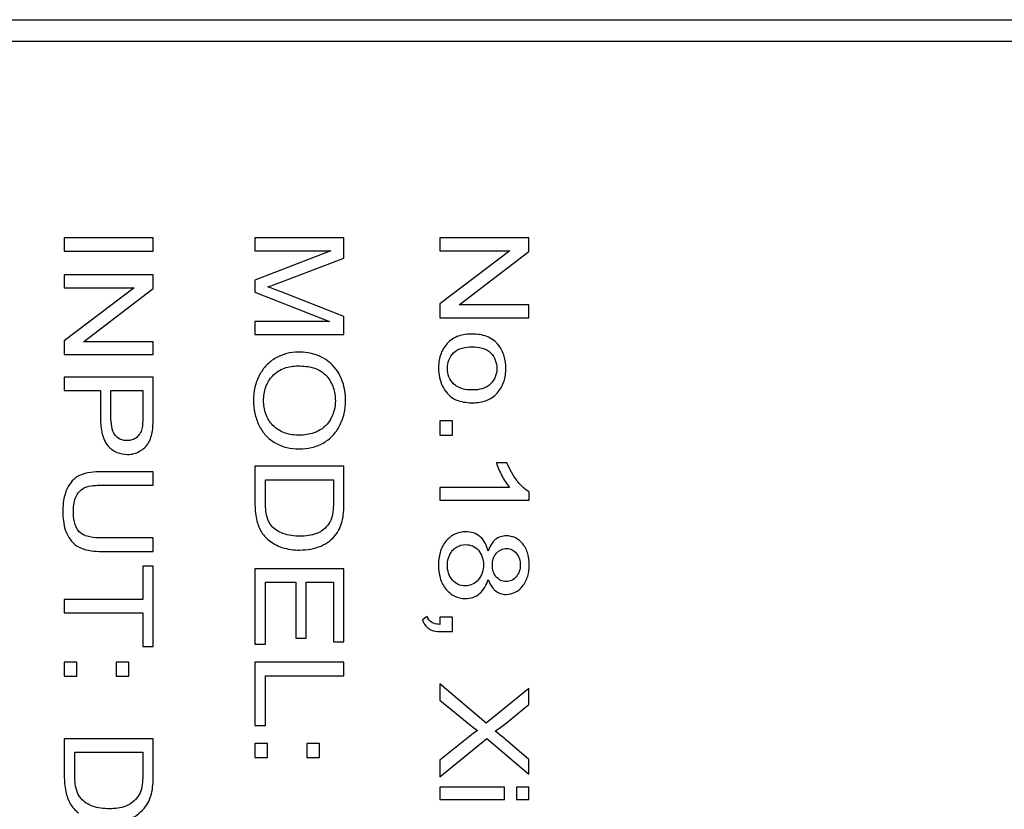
# Model space of a CAD drawing. Header units: millimetres. Extents: x 0 to 420, y 0 to 297.
# Tile 30 of 34: x 232 to 246, y 146 to 157. Entities that reach past the tile are written whole.
import ezdxf

# ---------------------------------------------------------------- set-up
doc = ezdxf.new("R2010")
doc.units = ezdxf.units.MM
doc.header["$LTSCALE"] = 23.1
doc.layers.get('0').update_dxf_attribs({"linetype": 'CONTINUOUS'})
doc.layers.add('000', color=7, linetype='CONTINUOUS')

msp = doc.modelspace()

# ---------------------------------------------------------------- linework, layer by layer
at = {"color": 7, "linetype": 'Continuous'}
for p, q in [((206.643, 157.391), (266.943, 157.391)), ((206.343, 157.091), (267.243, 157.091))]:
    msp.add_line(p, q, dxfattribs=at)
at = {"layer": '000', "color": 7, "linetype": 'Continuous'}
for p, q in [((233.053, 154.321), (233.053, 154.133)), ((234.303, 154.321), (233.053, 154.321)), ((234.303, 154.133), (234.303, 154.321)), ((235.733, 154.321), (235.733, 154.139)), ((236.983, 154.321), (235.733, 154.321)), ((236.983, 154.037), (236.983, 154.321)), ((238.333, 154.321), (238.333, 154.14)), ((239.583, 154.321), (238.333, 154.321)), ((239.583, 154.128), (239.583, 154.321)), ((233.053, 154.133), (234.303, 154.133)), ((236.798, 154.139), (235.733, 153.727)), ((235.733, 154.139), (236.798, 154.139)), ((239.316, 154.14), (238.333, 153.392)), ((238.333, 154.14), (239.316, 154.14)), ((238.602, 153.379), (239.583, 154.128)), ((236.098, 153.7), (236.983, 154.037)), ((233.053, 153.802), (233.053, 153.621)), ((234.303, 153.802), (233.053, 153.802)), ((234.303, 153.609), (234.303, 153.802)), ((235.733, 153.727), (235.733, 153.557)), ((234.036, 153.621), (233.053, 152.873)), ((233.053, 153.621), (234.036, 153.621)), ((233.322, 152.86), (234.303, 153.609)), ((235.733, 153.557), (236.78, 153.143)), ((236.983, 153.215), (236.114, 153.556)), ((238.333, 153.392), (238.333, 153.198)), ((239.583, 153.379), (238.602, 153.379)), ((239.583, 153.198), (239.583, 153.379)), ((236.983, 152.961), (236.983, 153.215)), ((235.733, 153.143), (235.733, 152.961)), ((236.78, 153.143), (235.733, 153.143)), ((238.333, 153.198), (239.583, 153.198)), ((235.733, 152.961), (236.983, 152.961)), ((233.053, 152.873), (233.053, 152.679)), ((234.303, 152.86), (233.322, 152.86)), ((234.303, 152.679), (234.303, 152.86)), ((233.053, 152.679), (234.303, 152.679)), ((233.053, 152.362), (233.053, 152.174)), ((234.303, 152.362), (233.053, 152.362)), ((234.303, 151.825), (234.303, 152.362)), ((233.053, 152.174), (233.562, 152.174)), ((233.562, 152.174), (233.562, 151.808)), ((233.709, 151.805), (233.709, 152.174)), ((233.709, 152.174), (234.156, 152.174)), ((234.156, 152.174), (234.156, 151.809)), ((238.333, 151.747), (238.333, 151.548)), ((238.508, 151.747), (238.333, 151.747)), ((238.508, 151.548), (238.508, 151.747)), ((238.333, 151.548), (238.508, 151.548)), ((239.275, 151.158), (239.126, 151.158)), ((234.303, 151.032), (233.581, 151.032)), ((234.303, 150.843), (234.303, 151.032)), ((235.733, 151.109), (235.733, 150.594)), ((236.983, 151.109), (235.733, 151.109)), ((236.983, 150.618), (236.983, 151.109)), ((235.881, 150.616), (235.881, 150.92)), ((235.881, 150.92), (236.836, 150.92)), ((236.836, 150.92), (236.836, 150.621)), ((233.582, 150.843), (234.303, 150.843)), ((238.333, 150.808), (238.333, 150.633)), ((239.311, 150.808), (238.333, 150.808)), ((239.589, 150.633), (239.589, 150.746)), ((238.333, 150.633), (239.589, 150.633)), ((234.303, 150.1), (233.582, 150.1)), ((234.303, 149.911), (234.303, 150.1)), ((233.581, 149.911), (234.303, 149.911)), ((234.156, 149.704), (234.156, 149.234)), ((234.303, 149.704), (234.156, 149.704)), ((234.303, 148.574), (234.303, 149.704)), ((235.733, 149.667), (235.733, 148.604)), ((236.983, 149.667), (235.733, 149.667)), ((236.983, 148.637), (236.983, 149.667)), ((235.881, 148.604), (235.881, 149.478)), ((235.881, 149.478), (236.306, 149.478)), ((236.306, 149.478), (236.306, 148.69)), ((236.453, 148.69), (236.453, 149.478)), ((236.453, 149.478), (236.836, 149.478)), ((236.836, 149.478), (236.836, 148.637)), ((233.053, 149.234), (233.053, 149.046)), ((234.156, 149.234), (233.053, 149.234)), ((233.053, 149.046), (234.156, 149.046)), ((234.156, 149.046), (234.156, 148.574)), ((238.152, 148.995), (238.086, 148.947)), ((238.333, 148.984), (238.333, 148.885)), ((238.508, 148.984), (238.333, 148.984)), ((238.508, 148.784), (238.508, 148.984)), ((238.333, 148.784), (238.508, 148.784)), ((236.306, 148.69), (236.453, 148.69)), ((234.156, 148.574), (234.303, 148.574)), ((235.733, 148.604), (235.881, 148.604)), ((236.836, 148.637), (236.983, 148.637)), ((233.053, 148.355), (233.053, 148.156)), ((233.228, 148.355), (233.053, 148.355)), ((233.228, 148.156), (233.228, 148.355)), ((233.784, 148.355), (233.784, 148.156)), ((233.959, 148.355), (233.784, 148.355)), ((233.959, 148.156), (233.959, 148.355)), ((235.733, 148.351), (235.733, 147.461)), ((236.983, 148.351), (235.733, 148.351)), ((236.983, 148.162), (236.983, 148.351)), ((233.053, 148.156), (233.228, 148.156)), ((233.784, 148.156), (233.959, 148.156)), ((235.881, 147.461), (235.881, 148.162)), ((235.881, 148.162), (236.983, 148.162)), ((238.333, 148.046), (238.333, 147.819)), ((238.985, 147.495), (238.333, 148.046)), ((239.583, 147.981), (238.985, 147.495)), ((239.583, 147.756), (239.583, 147.981)), ((238.333, 147.819), (238.769, 147.461)), ((239.263, 147.497), (239.583, 147.756)), ((235.733, 147.461), (235.881, 147.461)), ((233.053, 147.275), (233.053, 146.761)), ((234.303, 147.275), (233.053, 147.275)), ((234.303, 146.784), (234.303, 147.275)), ((238.779, 147.331), (238.333, 146.973)), ((238.333, 146.739), (238.994, 147.279)), ((238.994, 147.279), (239.583, 146.778)), ((239.583, 146.983), (239.252, 147.27)), ((235.733, 147.21), (235.733, 147.01)), ((235.908, 147.21), (235.733, 147.21)), ((235.908, 147.01), (235.908, 147.21)), ((236.464, 147.21), (236.464, 147.01)), ((236.639, 147.21), (236.464, 147.21)), ((236.639, 147.01), (236.639, 147.21)), ((233.201, 146.782), (233.201, 147.086)), ((233.201, 147.086), (234.156, 147.086)), ((234.156, 147.086), (234.156, 146.787)), ((235.733, 147.01), (235.908, 147.01)), ((236.464, 147.01), (236.639, 147.01)), ((239.583, 146.778), (239.583, 146.983)), ((238.333, 146.973), (238.333, 146.739)), ((238.333, 146.594), (238.333, 146.419)), ((239.239, 146.594), (238.333, 146.594)), ((239.239, 146.419), (239.239, 146.594)), ((239.407, 146.594), (239.407, 146.419)), ((239.583, 146.594), (239.407, 146.594)), ((239.583, 146.419), (239.583, 146.594)), ((238.333, 146.419), (239.239, 146.419)), ((239.407, 146.419), (239.583, 146.419))]:
    msp.add_line(p, q, dxfattribs=at)
msp.add_arc((233.017, 161.794), 8.661, 289.5385, 290.8427, dxfattribs=at)
for points in [[(236.114, 153.556), (236.047, 153.582), (235.981, 153.609), (235.913, 153.632)], [(238.313, 152.485), (238.313, 152.4), (238.331, 152.313), (238.368, 152.236)], [(234.232, 151.432), (234.265, 151.485), (234.283, 151.547), (234.292, 151.608)], [(234.112, 151.319), (234.16, 151.346), (234.204, 151.385), (234.232, 151.432)], [(233.942, 151.275), (234.001, 151.275), (234.061, 151.29), (234.112, 151.319)], [(239.126, 151.158), (239.146, 151.094), (239.175, 151.033), (239.205, 150.974)], [(239.421, 150.901), (239.361, 150.979), (239.312, 151.067), (239.275, 151.158)], [(239.205, 150.974), (239.236, 150.916), (239.269, 150.859), (239.311, 150.808)], [(233.181, 150.484), (233.181, 150.555), (233.192, 150.628), (233.223, 150.691)], [(235.733, 150.594), (235.733, 150.518), (235.738, 150.441), (235.754, 150.366)], [(235.754, 150.366), (235.767, 150.307), (235.787, 150.248), (235.817, 150.196)], [(235.969, 150.267), (235.937, 150.303), (235.917, 150.349), (235.904, 150.395)], [(236.876, 150.155), (236.921, 150.216), (236.95, 150.29), (236.965, 150.364)], [(235.817, 150.196), (235.846, 150.146), (235.886, 150.102), (235.931, 150.066)], [(236.127, 150.163), (236.068, 150.185), (236.01, 150.219), (235.969, 150.267)], [(235.931, 150.066), (235.984, 150.022), (236.048, 149.991), (236.113, 149.968)], [(236.368, 150.125), (236.286, 150.125), (236.203, 150.134), (236.127, 150.163)], [(236.113, 149.968), (236.193, 149.941), (236.28, 149.93), (236.365, 149.93)], [(236.365, 149.93), (236.466, 149.931), (236.569, 149.947), (236.662, 149.987)], [(238.567, 149.972), (238.605, 149.994), (238.65, 150.007), (238.694, 150.007)], [(238.438, 149.716), (238.438, 149.767), (238.449, 149.82), (238.472, 149.866)], [(238.215, 148.914), (238.186, 148.932), (238.164, 148.963), (238.152, 148.995)], [(238.769, 147.461), (238.799, 147.437), (238.831, 147.416), (238.863, 147.393)], [(239.109, 147.383), (239.163, 147.418), (239.213, 147.457), (239.263, 147.497)], [(238.863, 147.393), (238.834, 147.374), (238.806, 147.353), (238.779, 147.331)], [(239.252, 147.27), (239.206, 147.31), (239.159, 147.348), (239.109, 147.383)], [(233.053, 146.761), (233.053, 146.684), (233.058, 146.607), (233.074, 146.532)], [(233.074, 146.532), (233.087, 146.473), (233.107, 146.414), (233.137, 146.362)], [(233.289, 146.433), (233.257, 146.469), (233.237, 146.515), (233.224, 146.561)], [(233.447, 146.329), (233.388, 146.351), (233.33, 146.386), (233.289, 146.433)], [(234.196, 146.322), (234.241, 146.382), (234.27, 146.456), (234.285, 146.53)], [(233.137, 146.362), (233.166, 146.312), (233.206, 146.269), (233.251, 146.232)], [(233.688, 146.291), (233.606, 146.291), (233.523, 146.3), (233.447, 146.329)]]:
    msp.add_open_spline(points, degree=3, dxfattribs=at)
for points, knots in [([(238.786, 152.969), (238.722, 152.969), (238.624, 152.958), (238.506, 152.902), (238.456, 152.86), (238.435, 152.836)], [0, 0, 0, 0, 0.499286, 0.749655, 1, 1, 1, 1]), ([(239.159, 152.809), (239.138, 152.837), (239.087, 152.888), (238.963, 152.955), (238.856, 152.969), (238.786, 152.969)], [0, 0, 0, 0, 0.250457, 0.500914, 1, 1, 1, 1]), ([(238.435, 152.836), (238.392, 152.79), (238.328, 152.676), (238.313, 152.548), (238.313, 152.485)], [0, 0, 0, 0, 0.49925, 1, 1, 1, 1]), ([(239.259, 152.485), (239.259, 152.542), (239.246, 152.658), (239.193, 152.764), (239.159, 152.809)], [0, 0, 0, 0, 0.500407, 1, 1, 1, 1]), ([(236.342, 152.714), (236.288, 152.714), (236.179, 152.701), (236.078, 152.659), (236.03, 152.633)], [0, 0, 0, 0, 0.499962, 1, 1, 1, 1]), ([(236.829, 152.524), (236.799, 152.557), (236.73, 152.616), (236.568, 152.696), (236.432, 152.714), (236.342, 152.714)], [0, 0, 0, 0, 0.250435, 0.500862, 1, 1, 1, 1]), ([(238.439, 152.485), (238.439, 152.525), (238.451, 152.606), (238.497, 152.675), (238.525, 152.703)], [0, 0, 0, 0, 0.500403, 1, 1, 1, 1]), ([(238.525, 152.703), (238.558, 152.736), (238.645, 152.781), (238.739, 152.789), (238.786, 152.789)], [0, 0, 0, 0, 0.498394, 1, 1, 1, 1]), ([(238.786, 152.789), (238.833, 152.789), (238.927, 152.781), (239.014, 152.736), (239.046, 152.703)], [0, 0, 0, 0, 0.501622, 1, 1, 1, 1]), ([(239.046, 152.703), (239.074, 152.674), (239.12, 152.606), (239.132, 152.525), (239.132, 152.485)], [0, 0, 0, 0, 0.499659, 1, 1, 1, 1]), ([(236.03, 152.633), (235.981, 152.606), (235.89, 152.536), (235.824, 152.443), (235.797, 152.393)], [0, 0, 0, 0, 0.499865, 1, 1, 1, 1]), ([(235.983, 152.382), (236.006, 152.406), (236.056, 152.448), (236.175, 152.507), (236.274, 152.52), (236.34, 152.52)], [0, 0, 0, 0, 0.250431, 0.500854, 1, 1, 1, 1]), ([(236.34, 152.52), (236.376, 152.52), (236.45, 152.516), (236.559, 152.496), (236.661, 152.453), (236.719, 152.404), (236.742, 152.376)], [0, 0, 0, 0, 0.250121, 0.50026, 0.750228, 1, 1, 1, 1]), ([(237.006, 152.032), (237.006, 152.121), (236.988, 152.256), (236.914, 152.419), (236.86, 152.491), (236.829, 152.524)], [0, 0, 0, 0, 0.499226, 0.749611, 1, 1, 1, 1]), ([(235.797, 152.393), (235.768, 152.338), (235.724, 152.22), (235.712, 152.095), (235.712, 152.033)], [0, 0, 0, 0, 0.499795, 1, 1, 1, 1]), ([(235.854, 152.034), (235.854, 152.097), (235.871, 152.225), (235.94, 152.336), (235.983, 152.382)], [0, 0, 0, 0, 0.50046, 1, 1, 1, 1]), ([(238.526, 152.268), (238.498, 152.296), (238.452, 152.364), (238.439, 152.445), (238.439, 152.485)], [0, 0, 0, 0, 0.499759, 1, 1, 1, 1]), ([(239.132, 152.485), (239.132, 152.445), (239.119, 152.365), (239.073, 152.297), (239.045, 152.269)], [0, 0, 0, 0, 0.500184, 1, 1, 1, 1]), ([(239.136, 152.137), (239.179, 152.183), (239.244, 152.296), (239.259, 152.422), (239.259, 152.485)], [0, 0, 0, 0, 0.499381, 1, 1, 1, 1]), ([(236.742, 152.376), (236.782, 152.329), (236.845, 152.218), (236.863, 152.093), (236.863, 152.031)], [0, 0, 0, 0, 0.499802, 1, 1, 1, 1]), ([(238.791, 152.182), (238.744, 152.182), (238.649, 152.19), (238.56, 152.235), (238.526, 152.268)], [0, 0, 0, 0, 0.501661, 1, 1, 1, 1]), ([(239.045, 152.269), (239.013, 152.237), (238.929, 152.191), (238.837, 152.182), (238.791, 152.182)], [0, 0, 0, 0, 0.498598, 1, 1, 1, 1]), ([(238.368, 152.236), (238.386, 152.201), (238.428, 152.134), (238.49, 152.082), (238.524, 152.062)], [0, 0, 0, 0, 0.500197, 1, 1, 1, 1]), ([(238.799, 152.002), (238.861, 152.002), (238.987, 152.019), (239.095, 152.091), (239.136, 152.137)], [0, 0, 0, 0, 0.500845, 1, 1, 1, 1]), ([(235.712, 152.033), (235.712, 151.973), (235.724, 151.854), (235.763, 151.741), (235.789, 151.687)], [0, 0, 0, 0, 0.500059, 1, 1, 1, 1]), ([(235.985, 151.684), (235.941, 151.73), (235.871, 151.841), (235.854, 151.97), (235.854, 152.034)], [0, 0, 0, 0, 0.499488, 1, 1, 1, 1]), ([(236.863, 152.031), (236.863, 151.987), (236.854, 151.899), (236.821, 151.816), (236.8, 151.777)], [0, 0, 0, 0, 0.500113, 1, 1, 1, 1]), ([(236.922, 151.677), (236.951, 151.731), (236.993, 151.848), (237.006, 151.971), (237.006, 152.032)], [0, 0, 0, 0, 0.499863, 1, 1, 1, 1]), ([(238.524, 152.062), (238.544, 152.05), (238.631, 152.011), (238.728, 152.002), (238.799, 152.002)], [0, 0, 0, 0, 0.25068, 1, 1, 1, 1]), ([(234.292, 151.608), (234.297, 151.644), (234.302, 151.716), (234.303, 151.789), (234.303, 151.825)], [0, 0, 0, 0, 0.49993, 1, 1, 1, 1]), ([(233.562, 151.808), (233.562, 151.735), (233.57, 151.59), (233.622, 151.443), (233.672, 151.391)], [0, 0, 0, 0, 0.502355, 1, 1, 1, 1]), ([(233.769, 151.546), (233.741, 151.581), (233.714, 151.671), (233.709, 151.76), (233.709, 151.805)], [0, 0, 0, 0, 0.498275, 1, 1, 1, 1]), ([(234.156, 151.809), (234.156, 151.78), (234.155, 151.721), (234.151, 151.662), (234.144, 151.634)], [0, 0, 0, 0, 0.500227, 1, 1, 1, 1]), ([(235.789, 151.687), (235.813, 151.636), (235.877, 151.539), (235.967, 151.467), (236.016, 151.439)], [0, 0, 0, 0, 0.500044, 1, 1, 1, 1]), ([(236.8, 151.777), (236.78, 151.741), (236.73, 151.673), (236.661, 151.624), (236.624, 151.605)], [0, 0, 0, 0, 0.500038, 1, 1, 1, 1]), ([(234.144, 151.634), (234.139, 151.611), (234.121, 151.566), (234.089, 151.53), (234.071, 151.515)], [0, 0, 0, 0, 0.500124, 1, 1, 1, 1]), ([(236.358, 151.546), (236.29, 151.546), (236.186, 151.558), (236.062, 151.616), (236.008, 151.659), (235.985, 151.684)], [0, 0, 0, 0, 0.499298, 0.749662, 1, 1, 1, 1]), ([(236.624, 151.605), (236.603, 151.595), (236.519, 151.559), (236.426, 151.546), (236.358, 151.546)], [0, 0, 0, 0, 0.250774, 1, 1, 1, 1]), ([(236.692, 151.435), (236.741, 151.463), (236.832, 151.533), (236.896, 151.627), (236.922, 151.677)], [0, 0, 0, 0, 0.499874, 1, 1, 1, 1]), ([(233.937, 151.469), (233.905, 151.469), (233.84, 151.479), (233.788, 151.521), (233.769, 151.546)], [0, 0, 0, 0, 0.500727, 1, 1, 1, 1]), ([(234.071, 151.515), (234.052, 151.5), (234.009, 151.476), (233.961, 151.469), (233.937, 151.469)], [0, 0, 0, 0, 0.499811, 1, 1, 1, 1]), ([(236.016, 151.439), (236.067, 151.409), (236.179, 151.364), (236.298, 151.352), (236.357, 151.352)], [0, 0, 0, 0, 0.499819, 1, 1, 1, 1]), ([(236.357, 151.352), (236.415, 151.352), (236.531, 151.364), (236.641, 151.407), (236.692, 151.435)], [0, 0, 0, 0, 0.500153, 1, 1, 1, 1]), ([(233.672, 151.391), (233.706, 151.354), (233.79, 151.293), (233.892, 151.275), (233.942, 151.275)], [0, 0, 0, 0, 0.499991, 1, 1, 1, 1]), ([(233.581, 151.032), (233.528, 151.032), (233.421, 151.026), (233.315, 151.001), (233.267, 150.978)], [0, 0, 0, 0, 0.500584, 1, 1, 1, 1]), ([(233.267, 150.978), (233.229, 150.959), (233.158, 150.908), (233.111, 150.834), (233.092, 150.796)], [0, 0, 0, 0, 0.499632, 1, 1, 1, 1]), ([(239.589, 150.746), (239.572, 150.755), (239.509, 150.799), (239.457, 150.856), (239.421, 150.901)], [0, 0, 0, 0, 0.250362, 1, 1, 1, 1]), ([(233.092, 150.796), (233.081, 150.77), (233.042, 150.665), (233.032, 150.552), (233.032, 150.468)], [0, 0, 0, 0, 0.250503, 1, 1, 1, 1]), ([(233.223, 150.691), (233.235, 150.716), (233.268, 150.764), (233.316, 150.797), (233.342, 150.809)], [0, 0, 0, 0, 0.500256, 1, 1, 1, 1]), ([(233.342, 150.809), (233.379, 150.826), (233.46, 150.84), (233.541, 150.843), (233.582, 150.843)], [0, 0, 0, 0, 0.499259, 1, 1, 1, 1]), ([(235.904, 150.395), (235.894, 150.431), (235.883, 150.505), (235.881, 150.579), (235.881, 150.616)], [0, 0, 0, 0, 0.499755, 1, 1, 1, 1]), ([(236.836, 150.621), (236.836, 150.58), (236.833, 150.498), (236.823, 150.415), (236.81, 150.377)], [0, 0, 0, 0, 0.500436, 1, 1, 1, 1]), ([(236.965, 150.364), (236.974, 150.406), (236.982, 150.49), (236.983, 150.575), (236.983, 150.618)], [0, 0, 0, 0, 0.49985, 1, 1, 1, 1]), ([(233.032, 150.468), (233.032, 150.383), (233.043, 150.266), (233.088, 150.161), (233.101, 150.136)], [0, 0, 0, 0, 0.749363, 1, 1, 1, 1]), ([(233.264, 150.188), (233.229, 150.226), (233.188, 150.328), (233.181, 150.432), (233.181, 150.484)], [0, 0, 0, 0, 0.497948, 1, 1, 1, 1]), ([(236.81, 150.377), (236.798, 150.34), (236.759, 150.272), (236.7, 150.221), (236.669, 150.199)], [0, 0, 0, 0, 0.499541, 1, 1, 1, 1]), ([(233.582, 150.1), (233.526, 150.1), (233.415, 150.106), (233.302, 150.147), (233.264, 150.188)], [0, 0, 0, 0, 0.50285, 1, 1, 1, 1]), ([(236.669, 150.199), (236.647, 150.184), (236.553, 150.136), (236.446, 150.125), (236.368, 150.125)], [0, 0, 0, 0, 0.250845, 1, 1, 1, 1]), ([(238.695, 150.187), (238.643, 150.187), (238.537, 150.166), (238.455, 150.097), (238.421, 150.058)], [0, 0, 0, 0, 0.499797, 1, 1, 1, 1]), ([(238.899, 150.117), (238.871, 150.141), (238.805, 150.178), (238.732, 150.187), (238.695, 150.187)], [0, 0, 0, 0, 0.499543, 1, 1, 1, 1]), ([(233.101, 150.136), (233.122, 150.098), (233.171, 150.027), (233.243, 149.977), (233.282, 149.96)], [0, 0, 0, 0, 0.500497, 1, 1, 1, 1]), ([(236.662, 149.987), (236.704, 150.005), (236.784, 150.051), (236.848, 150.119), (236.876, 150.155)], [0, 0, 0, 0, 0.499986, 1, 1, 1, 1]), ([(238.421, 150.058), (238.382, 150.012), (238.325, 149.9), (238.312, 149.778), (238.312, 149.718)], [0, 0, 0, 0, 0.499147, 1, 1, 1, 1]), ([(239.011, 149.916), (239.002, 149.954), (238.977, 150.028), (238.928, 150.092), (238.899, 150.117)], [0, 0, 0, 0, 0.500641, 1, 1, 1, 1]), ([(239.111, 150.077), (239.098, 150.067), (239.053, 150.022), (239.026, 149.961), (239.011, 149.916)], [0, 0, 0, 0, 0.25096, 1, 1, 1, 1]), ([(239.266, 150.13), (239.239, 150.13), (239.182, 150.122), (239.132, 150.095), (239.111, 150.077)], [0, 0, 0, 0, 0.50032, 1, 1, 1, 1]), ([(239.496, 150.018), (239.468, 150.052), (239.399, 150.111), (239.31, 150.13), (239.266, 150.13)], [0, 0, 0, 0, 0.500395, 1, 1, 1, 1]), ([(233.282, 149.96), (233.328, 149.939), (233.429, 149.916), (233.53, 149.911), (233.581, 149.911)], [0, 0, 0, 0, 0.499512, 1, 1, 1, 1]), ([(238.472, 149.866), (238.482, 149.888), (238.508, 149.929), (238.546, 149.96), (238.567, 149.972)], [0, 0, 0, 0, 0.500242, 1, 1, 1, 1]), ([(238.694, 150.007), (238.728, 150.007), (238.796, 149.995), (238.851, 149.952), (238.873, 149.927)], [0, 0, 0, 0, 0.500041, 1, 1, 1, 1]), ([(238.873, 149.927), (238.897, 149.899), (238.935, 149.833), (238.945, 149.758), (238.945, 149.721)], [0, 0, 0, 0, 0.499503, 1, 1, 1, 1]), ([(239.126, 149.886), (239.144, 149.907), (239.189, 149.941), (239.244, 149.951), (239.271, 149.951)], [0, 0, 0, 0, 0.499798, 1, 1, 1, 1]), ([(239.271, 149.951), (239.297, 149.951), (239.349, 149.939), (239.39, 149.905), (239.406, 149.885)], [0, 0, 0, 0, 0.49946, 1, 1, 1, 1]), ([(239.589, 149.72), (239.589, 149.773), (239.578, 149.88), (239.529, 149.977), (239.496, 150.018)], [0, 0, 0, 0, 0.500852, 1, 1, 1, 1]), ([(239.07, 149.717), (239.07, 149.747), (239.077, 149.808), (239.106, 149.863), (239.126, 149.886)], [0, 0, 0, 0, 0.50076, 1, 1, 1, 1]), ([(239.406, 149.885), (239.426, 149.862), (239.455, 149.808), (239.462, 149.748), (239.462, 149.719)], [0, 0, 0, 0, 0.499463, 1, 1, 1, 1]), ([(238.312, 149.718), (238.312, 149.657), (238.325, 149.535), (238.382, 149.423), (238.421, 149.377)], [0, 0, 0, 0, 0.500806, 1, 1, 1, 1]), ([(238.509, 149.508), (238.485, 149.536), (238.447, 149.603), (238.438, 149.678), (238.438, 149.716)], [0, 0, 0, 0, 0.499399, 1, 1, 1, 1]), ([(238.945, 149.721), (238.945, 149.684), (238.935, 149.608), (238.897, 149.54), (238.872, 149.512)], [0, 0, 0, 0, 0.500403, 1, 1, 1, 1]), ([(239.126, 149.551), (239.106, 149.574), (239.077, 149.627), (239.07, 149.687), (239.07, 149.717)], [0, 0, 0, 0, 0.499268, 1, 1, 1, 1]), ([(239.462, 149.719), (239.462, 149.689), (239.454, 149.629), (239.424, 149.576), (239.404, 149.553)], [0, 0, 0, 0, 0.500357, 1, 1, 1, 1]), ([(239.493, 149.42), (239.527, 149.461), (239.577, 149.559), (239.589, 149.667), (239.589, 149.72)], [0, 0, 0, 0, 0.499235, 1, 1, 1, 1]), ([(238.689, 149.427), (238.655, 149.427), (238.586, 149.439), (238.531, 149.483), (238.509, 149.508)], [0, 0, 0, 0, 0.500083, 1, 1, 1, 1]), ([(238.872, 149.512), (238.85, 149.486), (238.794, 149.44), (238.724, 149.427), (238.689, 149.427)], [0, 0, 0, 0, 0.500053, 1, 1, 1, 1]), ([(238.89, 149.317), (238.92, 149.342), (238.971, 149.405), (239, 149.479), (239.011, 149.516)], [0, 0, 0, 0, 0.499376, 1, 1, 1, 1]), ([(239.011, 149.516), (239.026, 149.472), (239.054, 149.413), (239.098, 149.369), (239.11, 149.359)], [0, 0, 0, 0, 0.749066, 1, 1, 1, 1]), ([(239.263, 149.486), (239.237, 149.486), (239.184, 149.497), (239.143, 149.532), (239.126, 149.551)], [0, 0, 0, 0, 0.499573, 1, 1, 1, 1]), ([(239.404, 149.553), (239.387, 149.533), (239.344, 149.497), (239.29, 149.486), (239.263, 149.486)], [0, 0, 0, 0, 0.500299, 1, 1, 1, 1]), ([(238.421, 149.377), (238.454, 149.338), (238.535, 149.27), (238.64, 149.248), (238.691, 149.248)], [0, 0, 0, 0, 0.500339, 1, 1, 1, 1]), ([(239.11, 149.359), (239.131, 149.342), (239.18, 149.314), (239.235, 149.306), (239.262, 149.306)], [0, 0, 0, 0, 0.499797, 1, 1, 1, 1]), ([(239.262, 149.306), (239.306, 149.306), (239.396, 149.326), (239.465, 149.386), (239.493, 149.42)], [0, 0, 0, 0, 0.499504, 1, 1, 1, 1]), ([(238.691, 149.248), (238.726, 149.248), (238.799, 149.258), (238.862, 149.295), (238.89, 149.317)], [0, 0, 0, 0, 0.500169, 1, 1, 1, 1]), ([(238.086, 148.947), (238.1, 148.911), (238.127, 148.864), (238.168, 148.831), (238.178, 148.824)], [0, 0, 0, 0, 0.748827, 1, 1, 1, 1]), ([(238.178, 148.824), (238.19, 148.816), (238.238, 148.792), (238.293, 148.784), (238.333, 148.784)], [0, 0, 0, 0, 0.250959, 1, 1, 1, 1]), ([(238.333, 148.885), (238.303, 148.886), (238.261, 148.891), (238.224, 148.908), (238.215, 148.914)], [0, 0, 0, 0, 0.749432, 1, 1, 1, 1]), ([(233.224, 146.561), (233.214, 146.597), (233.203, 146.671), (233.201, 146.745), (233.201, 146.782)], [0, 0, 0, 0, 0.499755, 1, 1, 1, 1]), ([(234.156, 146.787), (234.156, 146.746), (234.153, 146.664), (234.143, 146.582), (234.13, 146.543)], [0, 0, 0, 0, 0.500436, 1, 1, 1, 1]), ([(234.285, 146.53), (234.294, 146.572), (234.302, 146.657), (234.303, 146.742), (234.303, 146.784)], [0, 0, 0, 0, 0.49985, 1, 1, 1, 1]), ([(234.13, 146.543), (234.118, 146.507), (234.079, 146.438), (234.02, 146.387), (233.989, 146.365)], [0, 0, 0, 0, 0.499541, 1, 1, 1, 1]), ([(233.989, 146.365), (233.967, 146.35), (233.873, 146.302), (233.766, 146.291), (233.688, 146.291)], [0, 0, 0, 0, 0.250845, 1, 1, 1, 1]), ([(233.982, 146.153), (234.024, 146.171), (234.104, 146.218), (234.168, 146.285), (234.196, 146.322)], [0, 0, 0, 0, 0.499986, 1, 1, 1, 1])]:
    msp.add_open_spline(points, degree=3, knots=knots, dxfattribs=at)

doc.saveas('drawing.dxf')
